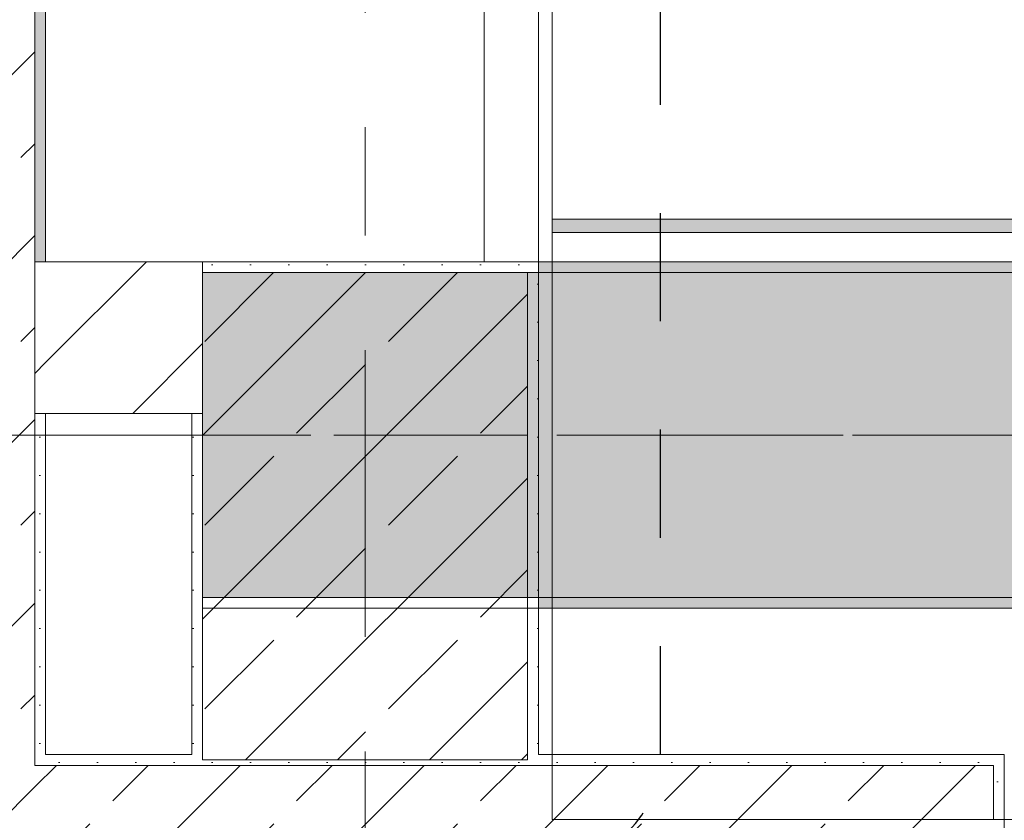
# Model space of a CAD drawing. Header units: metres. Extents: x -3.6 to 85.2, y -11 to 16.8.
# Tile 5 of 256: x 0.2 to 1.1, y 0.2 to 0.9. Entities that reach past the tile are written whole.
import ezdxf

# ---------------------------------------------------------------- set-up
doc = ezdxf.new("R2010")
doc.units = ezdxf.units.M
doc.header["$MEASUREMENT"] = 0
for name, pattern in [('Achse', [0.2, 0.1, -0.05, 0, -0.05]), ('Punktlinie eng', [0.0375, 0.0125, -0.025]), ('Strichlinie doppelt', [0.546806, 0.264583, -0.105833, 0.070556, -0.105833]), ('Wipeout_Contour', [1, 0, -1])]:
    doc.linetypes.add(name, pattern=pattern)
for name, color, linetype in [('208 - Marker.Detail', 7, 'Continuous'), ('451 - Universal.Achsen Raster', 7, 'Continuous'), ('604 - Struktur.Wand Aussen', 7, 'Continuous'), ('605 - Struktur.Wand Innen', 7, 'Continuous'), ('607 - Struktur.Stütze', 7, 'Continuous'), ('608 - Struktur.Träger', 7, 'Continuous'), ('Neubau_606 - Struktur.Wand Innen Ausbau', 7, 'Continuous'), ('Neubau_653 - Abdeckung.TB Verkofferung', 7, 'Continuous')]:
    doc.layers.add(name, color=color, linetype=linetype)
pattern_1 = [(45, (0, 0), (-0.08485281, 0.08485281), []), (45, (-0.04243, 0.04243), (-0.08485281, 0.08485281), [0.09, -0.03])]
pattern_2 = [(45, (0, 0), (-0.01767767, 0.01767767), [0, -0.025])]
pattern_3 = [(45, (0, 0), (-0.06364, 0.06364), [])]

msp = doc.modelspace()

# ---------------------------------------------------------------- hatches: boundary and pattern name
at = {"layer": '604 - Struktur.Wand Aussen', "linetype": 'Continuous', "lineweight": 0, "true_color": 0x000000}
h = msp.add_hatch(dxfattribs=at)
h.set_pattern_fill('Gips_0001', color=18, style=0, pattern_type=2)
h.set_pattern_definition(pattern_2)
h.paths.add_polyline_path([(0.235, 0.255), (0.225, 0.245), (0.235, 0.245)])
h = msp.add_hatch(dxfattribs=at)
h.set_pattern_fill('Gips_0001', color=18, style=0, pattern_type=2)
h.set_pattern_definition(pattern_2)
h.paths.add_polyline_path([(0.225, 0.255), (0.225, 0.245), (0.235, 0.255)])
h = msp.add_hatch(dxfattribs=at)
h.set_pattern_fill('Gips_0001', color=18, style=0, pattern_type=2)
h.set_pattern_definition(pattern_2)
h.paths.add_polyline_path([(0.235, 0.245), (0.36999, 0.245), (0.36999, 0.255), (0.235, 0.255)])
h = msp.add_hatch(dxfattribs=at)
h.set_pattern_fill('Gips_0001', color=18, style=0, pattern_type=2)
h.set_pattern_definition(pattern_2)
h.paths.add_polyline_path([(0.68999, 0.255), (0.68999, 0.245), (1.11, 0.245), (1.11, 0.255)])
h = msp.add_hatch(dxfattribs=at)
h.set_pattern_fill('Gips_0001', color=18, style=0, pattern_type=2)
h.set_pattern_definition(pattern_2)
h.paths.add_polyline_path([(1.11, 0.255), (1.11, 0.195), (1.12, 0.195), (1.12, 0.255)])
h = msp.add_hatch(dxfattribs=at)
h.set_pattern_fill('Beton__Stahlbeton_0001', color=18, style=0, pattern_type=2)
h.set_pattern_definition(pattern_1)
h.paths.add_polyline_path([(0.225, 0.245), (-0.015, 0.005), (0.225, 0.005)])
h = msp.add_hatch(dxfattribs=at)
h.set_pattern_fill('Beton__Stahlbeton_0001', color=18, style=0, pattern_type=2)
h.set_pattern_definition(pattern_1)
h.paths.add_polyline_path([(-0.015, 0.245), (-0.015, 0.005), (0.225, 0.245)])
h = msp.add_hatch(dxfattribs=at)
h.set_pattern_fill('Beton__Stahlbeton_0001', color=18, style=0, pattern_type=2)
h.set_pattern_definition(pattern_1)
h.paths.add_polyline_path([(1.11, 0.245), (0.225, 0.245), (0.225, 0.005), (1.08, 0.005), (1.08, 0.125), (1.11, 0.125), (1.12, 0.125), (1.12, 0.195), (1.11, 0.195)])
at = {"layer": '607 - Struktur.Stütze', "linetype": 'Continuous', "lineweight": 0, "true_color": 0x000000}
h = msp.add_hatch(dxfattribs=at)
h.set_pattern_fill('Gips_0001', color=18, style=0, pattern_type=2)
h.set_pattern_definition(pattern_2)
h.paths.add_polyline_path([(0.37999, 0.69998), (0.67999, 0.69998), (0.67999, 0.255), (0.68999, 0.255), (0.68999, 0.70998), (0.37999, 0.70998)])
h = msp.add_hatch(dxfattribs=at)
h.set_pattern_fill('Beton__Stahlbeton_0001', color=18, style=0, pattern_type=2)
h.set_pattern_definition(pattern_1)
h.paths.add_polyline_path([(0.37999, 0.24998), (0.67999, 0.24998), (0.67999, 0.69998), (0.37999, 0.69998)])
h = msp.add_hatch(dxfattribs=at)
h.set_pattern_fill('Gips_0001', color=18, style=0, pattern_type=2)
h.set_pattern_definition(pattern_2)
h.paths.add_polyline_path([(0.37999, 0.56998), (0.36999, 0.56998), (0.36999, 0.255), (0.37999, 0.255)])
h = msp.add_hatch(dxfattribs=at)
h.set_pattern_fill('Gips_0001', color=18, style=0, pattern_type=2)
h.set_pattern_definition(pattern_2)
h.paths.add_polyline_path([(0.36999, 0.255), (0.36999, 0.245), (0.68999, 0.245), (0.68999, 0.255), (0.67999, 0.255), (0.67999, 0.24998), (0.37999, 0.24998), (0.37999, 0.255)])
at = {"layer": '608 - Struktur.Träger', "linetype": 'Continuous', "lineweight": 0, "true_color": 0x000000}
h = msp.add_hatch(dxfattribs=at)
h.set_pattern_fill('Gips_0001', color=18, style=0, pattern_type=2)
h.set_pattern_definition(pattern_2)
h.paths.add_polyline_path([(0.68999, 0.70998), (0.68999, 0.69998), (3.96999, 0.69998), (3.96999, 0.70998)])
h = msp.add_hatch(dxfattribs=at)
h.set_pattern_fill('Gips_0001', color=18, style=0, pattern_type=2)
h.set_pattern_definition(pattern_2)
h.paths.add_polyline_path([(0.68999, 0.39998), (0.68999, 0.38998), (3.96999, 0.38998), (3.96999, 0.39998)])
at = {"layer": 'Neubau_606 - Struktur.Wand Innen Ausbau', "linetype": 'Continuous', "lineweight": 0, "true_color": 0x000000}
h = msp.add_hatch(dxfattribs=at)
h.set_pattern_fill('Gips_0001', color=18, style=0, pattern_type=2)
h.set_pattern_definition(pattern_2)
h.paths.add_polyline_path([(0.68999, 0.99748), (0.68999, 0.255), (0.70249, 0.255), (0.70249, 0.99748)])
at = {"layer": 'Neubau_653 - Abdeckung.TB Verkofferung', "linetype": 'Continuous', "lineweight": 0, "true_color": 0x000000}
h = msp.add_hatch(dxfattribs=at)
h.set_pattern_fill('Gips_0001', color=18, style=0, pattern_type=2)
h.set_pattern_definition(pattern_2)
h.paths.add_polyline_path([(0.70249, 0.73698), (4.04499, 0.73698), (4.04499, 0.74948), (0.70249, 0.74948)])

# ---------------------------------------------------------------- linework, layer by layer
at = {"layer": '208 - Marker.Detail', "color": 30, "linetype": 'Punktlinie eng', "lineweight": 25, "true_color": 0xff6e00}
msp.add_line((0.80249, 0.255), (0.80249, 1.01002), dxfattribs=at)
for centre, start, end in [((0.235, 0.255), 180, 270), ((0.70249, 0.255), 270, 0)]:
    msp.add_arc(centre, 0.1, start, end, dxfattribs=at)
at = {"layer": '451 - Universal.Achsen Raster', "color": 160, "linetype": 'Strichlinie doppelt', "lineweight": 9, "true_color": 0x3232ff}
for p, q in [((0.52999, -10.585), (0.52999, 16.355)), ((64.93503, 0.54998), (-3.175, 0.54998))]:
    msp.add_line(p, q, dxfattribs=at)
at = {"layer": '604 - Struktur.Wand Aussen', "color": 7, "linetype": 'Continuous', "lineweight": 5}
for p, q in [((1.11, 0.255), (1.12, 0.255)), ((1.12, 0.245), (1.12, 0.255)), ((1.12, 0.195), (1.12, 0.245)), ((1.11, 0.195), (1.12, 0.195))]:
    msp.add_line(p, q, dxfattribs=at)
at = {"layer": '604 - Struktur.Wand Aussen', "color": 7, "linetype": 'Continuous', "lineweight": 13}
for p, q in [((0.225, 0.245), (0.235, 0.245)), ((0.225, 0.245), (0.235, 0.245)), ((1.11, 0.245), (0.235, 0.245)), ((1.11, 0.245), (1.11, 0.195)), ((1.12, 0.125), (1.12, 0.195))]:
    msp.add_line(p, q, dxfattribs=at)
at = {"layer": '604 - Struktur.Wand Aussen', "color": 7, "linetype": 'Continuous', "lineweight": 5, "flags": 128}
for points in [[(0.36999, 0.255), (0.235, 0.255)], [(1.11, 0.255), (0.68999, 0.255)]]:
    msp.add_lwpolyline(points, dxfattribs=at)
at = {"layer": '607 - Struktur.Stütze', "color": 7, "linetype": 'Continuous', "lineweight": 5, "flags": 128}
for points in [[(0.68999, 0.255), (0.68999, 0.70998), (0.37999, 0.70998)], [(0.36999, 0.56998), (0.36999, 0.255)]]:
    msp.add_lwpolyline(points, dxfattribs=at)
at = {"layer": '607 - Struktur.Stütze', "color": 7, "linetype": 'Continuous', "lineweight": 13, "flags": 128}
msp.add_lwpolyline([(0.37999, 0.24998), (0.67999, 0.24998), (0.67999, 0.69998), (0.37999, 0.69998)], close=True, dxfattribs=at)
at = {"layer": '608 - Struktur.Träger', "color": 7, "linetype": 'Continuous', "lineweight": 5}
for p, q in [((0.68999, 0.70998), (0.68999, 0.69998)), ((3.96999, 0.70998), (0.68999, 0.70998)), ((0.68999, 0.39998), (0.68999, 0.38998)), ((3.96999, 0.38998), (0.68999, 0.38998))]:
    msp.add_line(p, q, dxfattribs=at)
at = {"layer": '608 - Struktur.Träger', "color": 7, "linetype": 'Continuous', "lineweight": 13}
for p, q in [((3.96999, 0.69998), (0.68999, 0.69998)), ((0.37999, 0.38998), (61.87999, 0.38998))]:
    msp.add_line(p, q, dxfattribs=at)
at = {"layer": '608 - Struktur.Träger', "color": 7, "linetype": 'Achse', "lineweight": 9}
msp.add_line((0.37999, 0.54998), (61.87999, 0.54998), dxfattribs=at)
at = {"layer": '608 - Struktur.Träger', "color": 7, "linetype": 'Continuous', "lineweight": 13, "flags": 128}
msp.add_lwpolyline([(32.76999, 0.39998), (29.48999, 0.39998), (29.16999, 0.39998), (25.88999, 0.39998), (25.56999, 0.39998), (22.28999, 0.39998), (21.96999, 0.39998), (18.68999, 0.39998), (18.36999, 0.39998), (15.08999, 0.39998), (14.76999, 0.39998), (11.48999, 0.39998), (11.16999, 0.39998), (7.88999, 0.39998), (7.56999, 0.39998), (4.28999, 0.39998), (3.96999, 0.39998), (0.68999, 0.39998), (0.37999, 0.39998)], dxfattribs=at)
at = {"layer": 'Neubau_606 - Struktur.Wand Innen Ausbau', "color": 1, "linetype": 'Continuous', "lineweight": 5}
msp.add_line((0.68999, 0.70998), (0.68999, 0.94748), dxfattribs=at)
at = {"layer": 'Neubau_606 - Struktur.Wand Innen Ausbau', "color": 1, "linetype": 'Continuous', "lineweight": 5, "flags": 128}
for points in [[(0.70249, 0.255), (0.70249, 1.00998)], [(0.63999, 0.94748), (0.63999, 0.70998)]]:
    msp.add_lwpolyline(points, dxfattribs=at)
at = {"layer": 'Neubau_653 - Abdeckung.TB Verkofferung', "color": 1, "linetype": 'Continuous', "lineweight": 9}
for p, q in [((0.70249, 0.74948), (29.32999, 0.74948)), ((0.70249, 0.19498), (0.70249, 0.74948)), ((0.70249, 0.19498), (29.32999, 0.19498))]:
    msp.add_line(p, q, dxfattribs=at)
at = {"layer": 'Neubau_653 - Abdeckung.TB Verkofferung', "color": 1, "linetype": 'Continuous', "lineweight": 5}
for p, q in [((4.04499, 0.74948), (0.70249, 0.74948)), ((4.04499, 0.73698), (0.70249, 0.73698)), ((4.04499, 0.70998), (0.70249, 0.70998))]:
    msp.add_line(p, q, dxfattribs=at)
at = {"layer": 'Neubau_653 - Abdeckung.TB Verkofferung', "color": 1, "linetype": 'Continuous', "lineweight": 5, "flags": 128}
msp.add_lwpolyline([(0.70249, 0.74948), (0.70249, 0.73698), (0.70249, 0.70998)], dxfattribs=at)

# ---------------------------------------------------------------- wipeouts: each hides what was drawn before it
at = {"color": 254, "linetype": 'Wipeout_Contour', "lineweight": 0, "ltscale": 3.556598}
msp.add_wipeout([(0.235, 0.56998), (0.235, 0.70998), (0.225, 0.70998), (0.225, 0.56998)], dxfattribs=at).dxf.layer = '605 - Struktur.Wand Innen'

# ---------------------------------------------------------------- next in the draw order: hatches: boundary and pattern name
at = {"layer": '604 - Struktur.Wand Aussen', "linetype": 'Continuous', "lineweight": 0, "true_color": 0x000000}
h = msp.add_hatch(dxfattribs=at)
h.set_pattern_fill('Beton__Stahlbeton_0001', color=18, style=0, pattern_type=2)
h.set_pattern_definition(pattern_1)
h.paths.add_polyline_path([(-0.015, 6.105), (-0.015, 0.245), (0.225, 0.245), (0.225, 6.105), (0.175, 6.105), (0.105, 6.105)])
at = {"layer": '605 - Struktur.Wand Innen', "linetype": 'Continuous', "lineweight": 0, "true_color": 0x000000}
h = msp.add_hatch(dxfattribs=at)
h.set_pattern_fill('MW_Ziegel_0001', color=18, style=0, pattern_type=2)
h.set_pattern_definition(pattern_3)
h.paths.add_polyline_path([(0.235, 0.56998), (0.235, 0.70998), (0.225, 0.70998), (0.225, 0.56998)])

# ---------------------------------------------------------------- next in the draw order: linework, layer by layer
at = {"layer": '604 - Struktur.Wand Aussen', "color": 7, "linetype": 'Continuous', "lineweight": 13}
for p, q in [((0.225, 0.70998), (0.225, 5.18998)), ((0.225, 0.70998), (0.225, 0.56998)), ((0.225, 0.70998), (0.225, 0.56998)), ((0.225, 0.245), (0.225, 0.56998))]:
    msp.add_line(p, q, dxfattribs=at)

# ---------------------------------------------------------------- next in the draw order: wipeouts: each hides what was drawn before it
at = {"color": 254, "linetype": 'Wipeout_Contour', "lineweight": 0, "ltscale": 3.611324}
msp.add_wipeout([(0.235, 0.56998), (0.37999, 0.56998), (0.37999, 0.70998), (0.235, 0.70998)], dxfattribs=at).dxf.layer = '605 - Struktur.Wand Innen'

# ---------------------------------------------------------------- next in the draw order: hatches: boundary and pattern name
at = {"layer": '604 - Struktur.Wand Aussen', "linetype": 'Continuous', "lineweight": 0, "true_color": 0x000000}
h = msp.add_hatch(dxfattribs=at)
h.set_pattern_fill('Gips_0001', color=18, style=0, pattern_type=2)
h.set_pattern_definition(pattern_2)
h.paths.add_polyline_path([(0.235, 0.70998), (0.235, 5.18998), (0.225, 5.18998), (0.225, 0.70998)])
h = msp.add_hatch(dxfattribs=at)
h.set_pattern_fill('Gips_0001', color=18, style=0, pattern_type=2)
h.set_pattern_definition(pattern_2)
h.paths.add_polyline_path([(0.235, 0.255), (0.235, 0.56998), (0.225, 0.56998), (0.225, 0.255)])
at = {"layer": '605 - Struktur.Wand Innen', "linetype": 'Continuous', "lineweight": 0, "true_color": 0x000000}
h = msp.add_hatch(dxfattribs=at)
h.set_pattern_fill('MW_Ziegel_0001', color=18, style=0, pattern_type=2)
h.set_pattern_definition(pattern_3)
h.paths.add_polyline_path([(0.235, 0.56998), (0.37999, 0.56998), (0.37999, 0.70998), (0.235, 0.70998)])
at = {"layer": '608 - Struktur.Träger', "linetype": 'Continuous', "lineweight": 0, "true_color": 0x000000}
h = msp.add_hatch(dxfattribs=at)
h.set_pattern_fill('Beton__Stahlbeton_0001', color=18, style=0, pattern_type=2)
h.set_pattern_definition(pattern_1)
h.paths.add_polyline_path([(0.68999, 0.69998), (0.37999, 0.69998), (0.37999, 0.39998), (0.68999, 0.39998), (3.96999, 0.39998), (4.28999, 0.39998), (7.56999, 0.39998), (7.88999, 0.39998), (11.16999, 0.39998), (11.48999, 0.39998), (14.76999, 0.39998), (15.08999, 0.39998), (18.36999, 0.39998), (18.68999, 0.39998), (21.96999, 0.39998), (22.28999, 0.39998), (25.56999, 0.39998), (25.88999, 0.39998), (29.16999, 0.39998), (29.48999, 0.39998), (32.76999, 0.39998), (33.08999, 0.39998), (36.36999, 0.39998), (36.68999, 0.39998), (39.96999, 0.39998), (40.28999, 0.39998), (43.56999, 0.39998), (43.88999, 0.39998), (47.16999, 0.39998), (47.48999, 0.39998), (50.76999, 0.39998), (51.08999, 0.39998), (51.79999, 0.39998), (51.96999, 0.39998), (54.36999, 0.39998), (54.68999, 0.39998), (57.96999, 0.39998), (58.28999, 0.39998), (61.56999, 0.39998), (61.87999, 0.39998), (61.87999, 0.69998), (61.56999, 0.69998), (58.28999, 0.69998), (57.96999, 0.69998), (54.68999, 0.69998), (54.36999, 0.69998), (51.96999, 0.69998), (51.79999, 0.69998), (51.08999, 0.69998), (50.76999, 0.69998), (47.48999, 0.69998), (47.15998, 0.69998), (43.88999, 0.69998), (43.56999, 0.69998), (40.28999, 0.69998), (39.935, 0.69998), (36.68999, 0.69998), (36.36999, 0.69998), (33.08999, 0.69998), (32.76999, 0.69998), (29.48999, 0.69998), (29.16999, 0.69998), (25.88999, 0.69998), (25.56999, 0.69998), (22.28999, 0.69998), (21.96999, 0.69998), (18.68999, 0.69998), (18.36999, 0.69998), (15.08999, 0.69998), (14.76999, 0.69998), (11.48999, 0.69998), (11.16999, 0.69998), (7.88999, 0.69998), (7.56999, 0.69998), (4.28999, 0.69998), (3.96999, 0.69998)])

# ---------------------------------------------------------------- next in the draw order: linework, layer by layer
at = {"layer": '604 - Struktur.Wand Aussen', "color": 7, "linetype": 'Continuous', "lineweight": 18}
for p, q in [((0.235, 0.70998), (0.225, 0.70998)), ((0.235, 0.70998), (0.225, 0.70998)), ((0.225, 0.56998), (0.235, 0.56998)), ((0.225, 0.56998), (0.235, 0.56998))]:
    msp.add_line(p, q, dxfattribs=at)
at = {"layer": '604 - Struktur.Wand Aussen', "color": 7, "linetype": 'Continuous', "lineweight": 5, "flags": 128}
for points in [[(0.235, 0.70998), (0.235, 5.18998)], [(0.235, 0.255), (0.235, 0.56998)]]:
    msp.add_lwpolyline(points, dxfattribs=at)
at = {"layer": '605 - Struktur.Wand Innen', "color": 7, "linetype": 'Continuous', "lineweight": 18, "flags": 128}
for points in [[(0.37999, 0.70998), (0.235, 0.70998)], [(0.37999, 0.70998), (0.37999, 0.69998)], [(0.235, 0.56998), (0.37999, 0.56998)]]:
    msp.add_lwpolyline(points, dxfattribs=at)
at = {"layer": '608 - Struktur.Träger', "color": 7, "linetype": 'Continuous', "lineweight": 13}
for p, q in [((0.37999, 0.70998), (61.87999, 0.70998)), ((0.37999, 0.38998), (0.37999, 0.70998)), ((0.68999, 0.69998), (0.37999, 0.69998))]:
    msp.add_line(p, q, dxfattribs=at)
at = {"layer": '608 - Struktur.Träger', "color": 7, "linetype": 'Continuous', "lineweight": 9}
msp.add_line((0.37999, 0.69998), (0.37999, 0.39998), dxfattribs=at)

doc.saveas('drawing.dxf')
